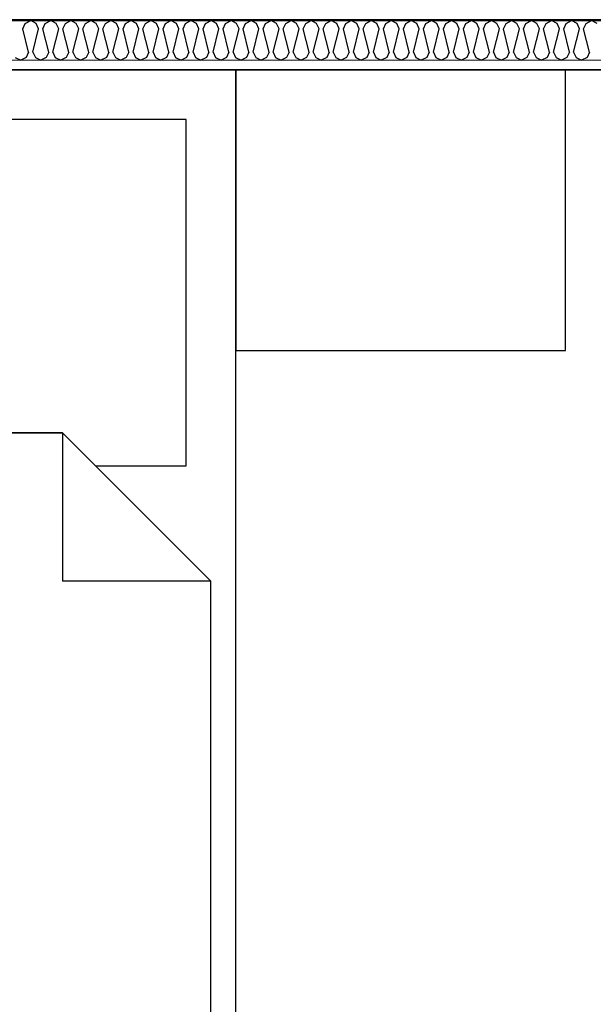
# Model space of a CAD drawing. Header units: millimetres. Extents: x -3836 to 10135, y -3581 to 11389.
# Tile 21 of 47: x 897 to 1593, y 7797 to 8991. Entities that reach past the tile are written whole.
import ezdxf
from ezdxf.enums import TextEntityAlignment as Align

# ---------------------------------------------------------------- set-up
doc = ezdxf.new("R2010")
doc.units = ezdxf.units.MM
doc.header["$LTSCALE"] = 0.5
doc.header["$MEASUREMENT"] = 0
doc.linetypes.add('PLINE', pattern=[0])
for name, color, linetype in [('231- Bærende yttervegger (Skravur)(Nye konstruksjoner)', 7, 'Continuous'), ('231- Bærende yttervegger(Nye konstruksjoner)', 7, 'Continuous'), ('252- Gulv på grunn_ bunnplate(Nye konstruksjoner)', 7, 'Continuous'), ('68-- Inventar (løst)(Nye konstruksjoner)', 7, 'Continuous'), ('862- M___Nettoareal(Nye konstruksjoner)', 7, 'Continuous'), ('862- M___Nettoareal(Polylinje)(Nye konstruksjoner)', 7, 'Continuous'), ('862- M___Nettoareal(Tekst)(Nye konstruksjoner)', 7, 'Continuous')]:
    doc.layers.add(name, color=color, linetype=linetype)
doc.layers.add('236- Innvendig kledning og overflate(Nye konstruksjoner)', color=7, linetype='Continuous', lineweight=0)
doc.styles.add('GENERATED_STYLE_1', font='arial.ttf')

# ---------------------------------------------------------------- blocks, each defined once
blk = doc.blocks.new('Soverom_1_5', base_point=(1471.2, 6224))
at = {"layer": '862- M___Nettoareal(Polylinje)(Nye konstruksjoner)', "linetype": 'PLINE', "flags": 128}
blk.add_lwpolyline([(2817.3, 5271.4), (2817.3, 6731), (2416.9, 6731), (2416.9, 8929.6), (259, 8929.6), (259, 5403.6), (871.7, 5403.6), (871.7, 5270.2)], close=True, dxfattribs=at)
at = {"layer": '862- M___Nettoareal(Tekst)(Nye konstruksjoner)', "style": 'GENERATED_STYLE_1'}
for tag, height, p in [('DUMMY_862', 100, (998.7, 6538.3)), ('DUMMY_861', 100, (922.4, 6515.4)), ('DUMMY_863', 200, (2020, 6381.1)), ('ROOM_NAME', 200, (922.4, 6335.4)), ('DUMMY_864', 100, (922.4, 6066.9))]:
    blk.add_attdef(tag, text='', height=height, dxfattribs=at).set_placement(p, align=Align.TOP_LEFT)
blk = doc.blocks.new('*X38')
at = {"layer": '231- Bærende yttervegger (Skravur)(Nye konstruksjoner)', "linetype": 'PLINE'}
for p, q in [((903.9, 8985.9), (910.5, 8989.6)), ((917.2, 8985.9), (910.5, 8989.6)), ((928.2, 8985.9), (934.8, 8989.6)), ((941.5, 8985.9), (934.8, 8989.6)), ((952.5, 8985.9), (959.1, 8989.6)), ((965.7, 8985.9), (959.1, 8989.6)), ((976.8, 8985.9), (983.4, 8989.6)), ((990, 8985.9), (983.4, 8989.6)), ((1001, 8985.9), (1007.7, 8989.6)), ((1014.3, 8985.9), (1007.7, 8989.6)), ((1025.3, 8985.9), (1032, 8989.6)), ((1038.6, 8985.9), (1032, 8989.6)), ((1049.6, 8985.9), (1056.2, 8989.6)), ((1062.9, 8985.9), (1056.2, 8989.6)), ((1073.9, 8985.9), (1080.5, 8989.6)), ((1087.1, 8985.9), (1080.5, 8989.6)), ((1098.2, 8985.9), (1104.8, 8989.6)), ((1111.4, 8985.9), (1104.8, 8989.6)), ((1122.4, 8985.9), (1129.1, 8989.6)), ((1135.7, 8985.9), (1129.1, 8989.6)), ((1146.7, 8985.9), (1153.4, 8989.6)), ((1160, 8985.9), (1153.4, 8989.6)), ((1171, 8985.9), (1177.6, 8989.6)), ((1184.3, 8985.9), (1177.6, 8989.6)), ((1195.3, 8985.9), (1201.9, 8989.6)), ((1208.6, 8985.9), (1201.9, 8989.6)), ((1219.6, 8985.9), (1226.2, 8989.6)), ((1232.8, 8985.9), (1226.2, 8989.6)), ((1243.9, 8985.9), (1250.5, 8989.6)), ((1257.1, 8985.9), (1250.5, 8989.6)), ((1268.1, 8985.9), (1274.8, 8989.6)), ((1281.4, 8985.9), (1274.8, 8989.6)), ((1292.4, 8985.9), (1299, 8989.6)), ((1305.7, 8985.9), (1299, 8989.6)), ((1316.7, 8985.9), (1323.3, 8989.6)), ((1330, 8985.9), (1323.3, 8989.6)), ((1341, 8985.9), (1347.6, 8989.6)), ((1354.2, 8985.9), (1347.6, 8989.6)), ((1365.3, 8985.9), (1371.9, 8989.6)), ((1378.5, 8985.9), (1371.9, 8989.6)), ((1389.5, 8985.9), (1396.2, 8989.6)), ((1402.8, 8985.9), (1396.2, 8989.6)), ((1413.8, 8985.9), (1420.5, 8989.6)), ((1427.1, 8985.9), (1420.5, 8989.6)), ((1438.1, 8985.9), (1444.7, 8989.6)), ((1451.4, 8985.9), (1444.7, 8989.6)), ((1462.4, 8985.9), (1469, 8989.6)), ((1475.6, 8985.9), (1469, 8989.6)), ((1486.7, 8985.9), (1493.3, 8989.6)), ((1499.9, 8985.9), (1493.3, 8989.6)), ((1510.9, 8985.9), (1517.6, 8989.6)), ((1524.2, 8985.9), (1517.6, 8989.6)), ((1535.2, 8985.9), (1541.9, 8989.6)), ((1548.5, 8985.9), (1541.9, 8989.6)), ((1559.5, 8985.9), (1566.1, 8989.6)), ((1572.8, 8985.9), (1566.1, 8989.6)), ((1583.8, 8985.9), (1590.4, 8989.6)), ((1597.1, 8985.9), (1590.4, 8989.6)), ((901, 8979.4), (903.9, 8985.9)), ((908, 8951.2), (901, 8979.4)), ((913.1, 8951.2), (920.1, 8979.4)), ((920.1, 8979.4), (917.2, 8985.9)), ((925.2, 8979.4), (928.2, 8985.9)), ((932.3, 8951.2), (925.2, 8979.4)), ((937.4, 8951.2), (944.4, 8979.4)), ((944.4, 8979.4), (941.5, 8985.9)), ((949.5, 8979.4), (952.5, 8985.9)), ((956.6, 8951.2), (949.5, 8979.4)), ((961.7, 8951.2), (968.7, 8979.4)), ((968.7, 8979.4), (965.7, 8985.9)), ((973.8, 8979.4), (976.8, 8985.9)), ((980.8, 8951.2), (973.8, 8979.4)), ((985.9, 8951.2), (993, 8979.4)), ((993, 8979.4), (990, 8985.9)), ((998.1, 8979.4), (1001, 8985.9)), ((1005.1, 8951.2), (998.1, 8979.4)), ((1010.2, 8951.2), (1017.3, 8979.4)), ((1017.3, 8979.4), (1014.3, 8985.9)), ((1022.4, 8979.4), (1025.3, 8985.9)), ((1029.4, 8951.2), (1022.4, 8979.4)), ((1034.5, 8951.2), (1041.5, 8979.4)), ((1041.5, 8979.4), (1038.6, 8985.9)), ((1046.6, 8979.4), (1049.6, 8985.9)), ((1053.7, 8951.2), (1046.6, 8979.4)), ((1058.8, 8951.2), (1065.8, 8979.4)), ((1065.8, 8979.4), (1062.9, 8985.9)), ((1070.9, 8979.4), (1073.9, 8985.9)), ((1078, 8951.2), (1070.9, 8979.4)), ((1083.1, 8951.2), (1090.1, 8979.4)), ((1090.1, 8979.4), (1087.1, 8985.9)), ((1095.2, 8979.4), (1098.2, 8985.9)), ((1102.2, 8951.2), (1095.2, 8979.4)), ((1107.3, 8951.2), (1114.4, 8979.4)), ((1114.4, 8979.4), (1111.4, 8985.9)), ((1119.5, 8979.4), (1122.4, 8985.9)), ((1126.5, 8951.2), (1119.5, 8979.4)), ((1131.6, 8951.2), (1138.7, 8979.4)), ((1138.7, 8979.4), (1135.7, 8985.9)), ((1143.8, 8979.4), (1146.7, 8985.9)), ((1150.8, 8951.2), (1143.8, 8979.4)), ((1155.9, 8951.2), (1163, 8979.4)), ((1163, 8979.4), (1160, 8985.9)), ((1168.1, 8979.4), (1171, 8985.9)), ((1175.1, 8951.2), (1168.1, 8979.4)), ((1180.2, 8951.2), (1187.2, 8979.4)), ((1187.2, 8979.4), (1184.3, 8985.9)), ((1192.3, 8979.4), (1195.3, 8985.9)), ((1199.4, 8951.2), (1192.3, 8979.4)), ((1204.5, 8951.2), (1211.5, 8979.4)), ((1211.5, 8979.4), (1208.6, 8985.9)), ((1216.6, 8979.4), (1219.6, 8985.9)), ((1223.7, 8951.2), (1216.6, 8979.4)), ((1228.8, 8951.2), (1235.8, 8979.4)), ((1235.8, 8979.4), (1232.8, 8985.9)), ((1240.9, 8979.4), (1243.9, 8985.9)), ((1247.9, 8951.2), (1240.9, 8979.4)), ((1253, 8951.2), (1260.1, 8979.4)), ((1260.1, 8979.4), (1257.1, 8985.9)), ((1265.2, 8979.4), (1268.1, 8985.9)), ((1272.2, 8951.2), (1265.2, 8979.4)), ((1277.3, 8951.2), (1284.4, 8979.4)), ((1284.4, 8979.4), (1281.4, 8985.9)), ((1289.5, 8979.4), (1292.4, 8985.9)), ((1296.5, 8951.2), (1289.5, 8979.4)), ((1301.6, 8951.2), (1308.6, 8979.4)), ((1308.6, 8979.4), (1305.7, 8985.9)), ((1313.7, 8979.4), (1316.7, 8985.9)), ((1320.8, 8951.2), (1313.7, 8979.4)), ((1325.9, 8951.2), (1332.9, 8979.4)), ((1332.9, 8979.4), (1330, 8985.9)), ((1338, 8979.4), (1341, 8985.9)), ((1345.1, 8951.2), (1338, 8979.4)), ((1350.2, 8951.2), (1357.2, 8979.4)), ((1357.2, 8979.4), (1354.2, 8985.9)), ((1362.3, 8979.4), (1365.3, 8985.9)), ((1369.3, 8951.2), (1362.3, 8979.4)), ((1374.4, 8951.2), (1381.5, 8979.4)), ((1381.5, 8979.4), (1378.5, 8985.9)), ((1386.6, 8979.4), (1389.5, 8985.9)), ((1393.6, 8951.2), (1386.6, 8979.4)), ((1398.7, 8951.2), (1405.8, 8979.4)), ((1405.8, 8979.4), (1402.8, 8985.9)), ((1410.9, 8979.4), (1413.8, 8985.9)), ((1417.9, 8951.2), (1410.9, 8979.4)), ((1423, 8951.2), (1430, 8979.4)), ((1430, 8979.4), (1427.1, 8985.9)), ((1435.1, 8979.4), (1438.1, 8985.9)), ((1442.2, 8951.2), (1435.1, 8979.4)), ((1447.3, 8951.2), (1454.3, 8979.4)), ((1454.3, 8979.4), (1451.4, 8985.9)), ((1459.4, 8979.4), (1462.4, 8985.9)), ((1466.5, 8951.2), (1459.4, 8979.4)), ((1471.6, 8951.2), (1478.6, 8979.4)), ((1478.6, 8979.4), (1475.6, 8985.9)), ((1483.7, 8979.4), (1486.7, 8985.9)), ((1490.7, 8951.2), (1483.7, 8979.4)), ((1495.8, 8951.2), (1502.9, 8979.4)), ((1502.9, 8979.4), (1499.9, 8985.9)), ((1508, 8979.4), (1510.9, 8985.9)), ((1515, 8951.2), (1508, 8979.4)), ((1520.1, 8951.2), (1527.2, 8979.4)), ((1527.2, 8979.4), (1524.2, 8985.9)), ((1532.3, 8979.4), (1535.2, 8985.9)), ((1539.3, 8951.2), (1532.3, 8979.4)), ((1544.4, 8951.2), (1551.5, 8979.4)), ((1551.5, 8979.4), (1548.5, 8985.9)), ((1556.6, 8979.4), (1559.5, 8985.9)), ((1563.6, 8951.2), (1556.6, 8979.4)), ((1568.7, 8951.2), (1575.7, 8979.4)), ((1575.7, 8979.4), (1572.8, 8985.9)), ((1580.8, 8979.4), (1583.8, 8985.9)), ((1587.9, 8951.2), (1580.8, 8979.4)), ((891.8, 8944.7), (898.4, 8941.6)), ((905, 8944.7), (898.4, 8941.6)), ((908, 8951.2), (905, 8944.7)), ((913.1, 8951.2), (916.1, 8944.7)), ((916.1, 8944.7), (922.7, 8941.6)), ((929.3, 8944.7), (922.7, 8941.6)), ((932.3, 8951.2), (929.3, 8944.7)), ((937.4, 8951.2), (940.3, 8944.7)), ((940.3, 8944.7), (947, 8941.6)), ((953.6, 8944.7), (947, 8941.6)), ((956.6, 8951.2), (953.6, 8944.7)), ((961.7, 8951.2), (964.6, 8944.7)), ((964.6, 8944.7), (971.3, 8941.6)), ((977.9, 8944.7), (971.3, 8941.6)), ((980.8, 8951.2), (977.9, 8944.7)), ((985.9, 8951.2), (988.9, 8944.7)), ((988.9, 8944.7), (995.5, 8941.6)), ((1002.2, 8944.7), (995.5, 8941.6)), ((1005.1, 8951.2), (1002.2, 8944.7)), ((1010.2, 8951.2), (1013.2, 8944.7)), ((1013.2, 8944.7), (1019.8, 8941.6)), ((1026.4, 8944.7), (1019.8, 8941.6)), ((1029.4, 8951.2), (1026.4, 8944.7)), ((1034.5, 8951.2), (1037.5, 8944.7)), ((1037.5, 8944.7), (1044.1, 8941.6)), ((1050.7, 8944.7), (1044.1, 8941.6)), ((1053.7, 8951.2), (1050.7, 8944.7)), ((1058.8, 8951.2), (1061.7, 8944.7)), ((1061.7, 8944.7), (1068.4, 8941.6)), ((1075, 8944.7), (1068.4, 8941.6)), ((1078, 8951.2), (1075, 8944.7)), ((1083.1, 8951.2), (1086, 8944.7)), ((1086, 8944.7), (1092.7, 8941.6)), ((1099.3, 8944.7), (1092.7, 8941.6)), ((1102.2, 8951.2), (1099.3, 8944.7)), ((1107.3, 8951.2), (1110.3, 8944.7)), ((1110.3, 8944.7), (1116.9, 8941.6)), ((1123.6, 8944.7), (1116.9, 8941.6)), ((1126.5, 8951.2), (1123.6, 8944.7)), ((1131.6, 8951.2), (1134.6, 8944.7)), ((1134.6, 8944.7), (1141.2, 8941.6)), ((1147.9, 8944.7), (1141.2, 8941.6)), ((1150.8, 8951.2), (1147.9, 8944.7)), ((1155.9, 8951.2), (1158.9, 8944.7)), ((1158.9, 8944.7), (1165.5, 8941.6)), ((1172.1, 8944.7), (1165.5, 8941.6)), ((1175.1, 8951.2), (1172.1, 8944.7)), ((1180.2, 8951.2), (1183.2, 8944.7)), ((1183.2, 8944.7), (1189.8, 8941.6)), ((1196.4, 8944.7), (1189.8, 8941.6)), ((1199.4, 8951.2), (1196.4, 8944.7)), ((1204.5, 8951.2), (1207.4, 8944.7)), ((1207.4, 8944.7), (1214.1, 8941.6)), ((1220.7, 8944.7), (1214.1, 8941.6)), ((1223.7, 8951.2), (1220.7, 8944.7)), ((1228.8, 8951.2), (1231.7, 8944.7)), ((1231.7, 8944.7), (1238.3, 8941.6)), ((1245, 8944.7), (1238.3, 8941.6)), ((1247.9, 8951.2), (1245, 8944.7)), ((1253, 8951.2), (1256, 8944.7)), ((1256, 8944.7), (1262.6, 8941.6)), ((1269.3, 8944.7), (1262.6, 8941.6)), ((1272.2, 8951.2), (1269.3, 8944.7)), ((1277.3, 8951.2), (1280.3, 8944.7)), ((1280.3, 8944.7), (1286.9, 8941.6)), ((1293.5, 8944.7), (1286.9, 8941.6)), ((1296.5, 8951.2), (1293.5, 8944.7)), ((1301.6, 8951.2), (1304.6, 8944.7)), ((1304.6, 8944.7), (1311.2, 8941.6)), ((1317.8, 8944.7), (1311.2, 8941.6)), ((1320.8, 8951.2), (1317.8, 8944.7)), ((1325.9, 8951.2), (1328.8, 8944.7)), ((1328.8, 8944.7), (1335.5, 8941.6)), ((1342.1, 8944.7), (1335.5, 8941.6)), ((1345.1, 8951.2), (1342.1, 8944.7)), ((1350.2, 8951.2), (1353.1, 8944.7)), ((1353.1, 8944.7), (1359.8, 8941.6)), ((1366.4, 8944.7), (1359.8, 8941.6)), ((1369.3, 8951.2), (1366.4, 8944.7)), ((1374.4, 8951.2), (1377.4, 8944.7)), ((1377.4, 8944.7), (1384, 8941.6)), ((1390.7, 8944.7), (1384, 8941.6)), ((1393.6, 8951.2), (1390.7, 8944.7)), ((1398.7, 8951.2), (1401.7, 8944.7)), ((1401.7, 8944.7), (1408.3, 8941.6)), ((1414.9, 8944.7), (1408.3, 8941.6)), ((1417.9, 8951.2), (1414.9, 8944.7)), ((1423, 8951.2), (1426, 8944.7)), ((1426, 8944.7), (1432.6, 8941.6)), ((1439.2, 8944.7), (1432.6, 8941.6)), ((1442.2, 8951.2), (1439.2, 8944.7)), ((1447.3, 8951.2), (1450.2, 8944.7)), ((1450.2, 8944.7), (1456.9, 8941.6)), ((1463.5, 8944.7), (1456.9, 8941.6)), ((1466.5, 8951.2), (1463.5, 8944.7)), ((1471.6, 8951.2), (1474.5, 8944.7)), ((1474.5, 8944.7), (1481.2, 8941.6)), ((1487.8, 8944.7), (1481.2, 8941.6)), ((1490.7, 8951.2), (1487.8, 8944.7)), ((1495.8, 8951.2), (1498.8, 8944.7)), ((1498.8, 8944.7), (1505.4, 8941.6)), ((1512.1, 8944.7), (1505.4, 8941.6)), ((1515, 8951.2), (1512.1, 8944.7)), ((1520.1, 8951.2), (1523.1, 8944.7)), ((1523.1, 8944.7), (1529.7, 8941.6)), ((1536.4, 8944.7), (1529.7, 8941.6)), ((1539.3, 8951.2), (1536.4, 8944.7)), ((1544.4, 8951.2), (1547.4, 8944.7)), ((1547.4, 8944.7), (1554, 8941.6)), ((1560.6, 8944.7), (1554, 8941.6)), ((1563.6, 8951.2), (1560.6, 8944.7)), ((1568.7, 8951.2), (1571.7, 8944.7)), ((1571.7, 8944.7), (1578.3, 8941.6)), ((1584.9, 8944.7), (1578.3, 8941.6)), ((1587.9, 8951.2), (1584.9, 8944.7))]:
    blk.add_line(p, q, dxfattribs=at)
blk = doc.blocks.new('Seng 03[7]', base_point=(309, 6879.6))
at = {"layer": '68-- Inventar (løst)(Nye konstruksjoner)', "linetype": 'PLINE'}
for p in [(949, 8489.6), (1129, 8309.6)]:
    blk.add_line(p, (949, 8309.6), dxfattribs=at)
at = {"layer": '68-- Inventar (løst)(Nye konstruksjoner)', "linetype": 'PLINE', "flags": 128}
for points in [[(259, 6829.6), (1159, 6829.6), (1159, 8929.6), (259, 8929.6)], [(319, 8489.6), (949, 8489.6), (989, 8449.6), (1099, 8449.6), (1099, 8869.6), (319, 8869.6)], [(289, 6859.6), (1129, 6859.6), (1129, 8309.6), (949, 8489.6), (289, 8489.6)]]:
    blk.add_lwpolyline(points, close=True, dxfattribs=at)
blk = doc.blocks.new('Nattbord 03[36]', base_point=(1159, 8589.6))
at = {"layer": '68-- Inventar (løst)(Nye konstruksjoner)', "linetype": 'PLINE', "flags": 128}
blk.add_lwpolyline([(1159, 8589.6), (1559, 8589.6), (1559, 8929.6), (1159, 8929.6)], close=True, dxfattribs=at)

msp = doc.modelspace()

# ---------------------------------------------------------------- hatches: boundary and pattern name
at = {"layer": '231- Bærende yttervegger (Skravur)(Nye konstruksjoner)', "linetype": 'Continuous'}
msp.add_hatch(color=256, dxfattribs=at).paths.add_polyline_path([(199, 8989.6), (4814.7, 8989.6), (4814.7, 8990.6), (199, 8990.6)])
h = msp.add_hatch(dxfattribs=at)
h.set_pattern_fill('Prikker_tett', color=256, style=0, pattern_type=2)
h.set_pattern_definition([(0, (0, 0), (0, 43.30127), [0, -25]), (0, (12.5, 21.65), (0, 43.30127), [0, -25])])
h.paths.add_polyline_path([(259, 8929.6), (2416.9, 8929.6), (2416.9, 8941.6), (259, 8941.6)])

# ---------------------------------------------------------------- linework, layer by layer
at = {"layer": '231- Bærende yttervegger(Nye konstruksjoner)', "linetype": 'PLINE'}
for p, q in [((199, 8990.6), (4814.7, 8990.6)), ((247, 8989.6), (4814.7, 8989.6))]:
    msp.add_line(p, q, dxfattribs=at)
at = {"layer": '236- Innvendig kledning og overflate(Nye konstruksjoner)', "linetype": 'PLINE'}
msp.add_line((259, 8941.6), (2428.9, 8941.6), dxfattribs=at)
at = {"layer": '236- Innvendig kledning og overflate(Nye konstruksjoner)', "linetype": 'PLINE', "flags": 128}
msp.add_lwpolyline([(259, 8929.6), (2416.9, 8929.6)], dxfattribs=at)
at = {"layer": '252- Gulv på grunn_ bunnplate(Nye konstruksjoner)', "linetype": 'PLINE', "flags": 128}
msp.add_lwpolyline([(259, 259), (259, 8929.6), (7540.4, 8929.6), (7519.3, -852.4), (4405.4, -852.4), (4405.4, 259)], close=True, dxfattribs=at)

# ---------------------------------------------------------------- block references
at = {"layer": '231- Bærende yttervegger(Nye konstruksjoner)'}
msp.add_blockref('*X38', (0, 0), dxfattribs=at)
at = {"layer": '68-- Inventar (løst)(Nye konstruksjoner)', "linetype": 'PLINE'}
for name, p in [('Seng 03[7]', (309, 6879.6)), ('Nattbord 03[36]', (1159, 8589.6))]:
    msp.add_blockref(name, p, dxfattribs=at)
at = {"layer": '862- M___Nettoareal(Nye konstruksjoner)', "linetype": 'Continuous'}
msp.add_blockref('Soverom_1_5', (1471.2, 6224), dxfattribs=at)

doc.saveas('drawing.dxf')
